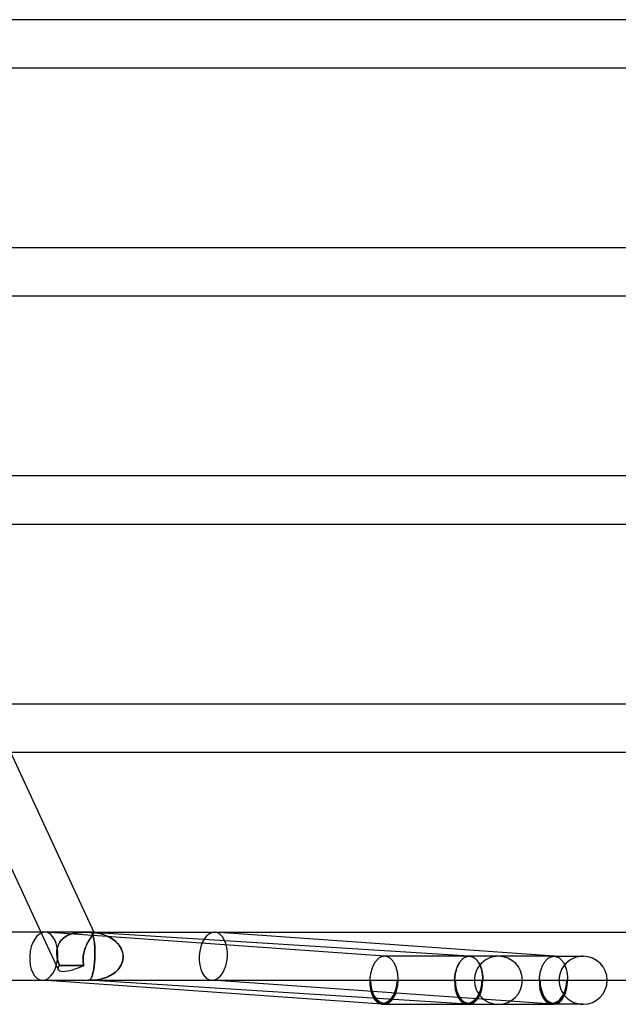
# Model space of a CAD drawing. Header units: millimetres. Extents: x -660 to 660, y -2 to 380.
# Tile 97 of 103: x 490 to 540, y -2 to 80. Entities that reach past the tile are written whole.
import ezdxf

# ---------------------------------------------------------------- set-up
doc = ezdxf.new("R2010")
doc.units = ezdxf.units.MM
doc.layers.add('HIDDEN', color=7, linetype='Continuous')
doc.layers.add('THICK', color=7, linetype='Continuous')

msp = doc.modelspace()

# ---------------------------------------------------------------- linework, layer by layer
at = {"layer": 'HIDDEN'}
for p, q in [((491.873, 4), (493.309, 0.896)), ((493.581, 3.354), (493.504, 3.261)), ((493.512, 3.271), (493.59, 3.365)), ((493.665, 3.442), (493.581, 3.354)), ((493.59, 3.365), (493.676, 3.452)), ((493.757, 3.522), (493.665, 3.442)), ((493.676, 3.452), (493.769, 3.531)), ((493.855, 3.595), (493.757, 3.522)), ((493.769, 3.531), (493.869, 3.604)), ((493.959, 3.661), (493.855, 3.595)), ((493.869, 3.604), (493.976, 3.671)), ((494.069, 3.72), (493.959, 3.661)), ((493.976, 3.671), (494.087, 3.729)), ((494.182, 3.773), (494.069, 3.72)), ((494.087, 3.729), (494.202, 3.781)), ((494.299, 3.818), (494.182, 3.773)), ((494.202, 3.781), (494.319, 3.826)), ((494.417, 3.857), (494.299, 3.818)), ((494.319, 3.826), (494.439, 3.864)), ((494.537, 3.89), (494.417, 3.857)), ((494.439, 3.864), (494.56, 3.896)), ((494.658, 3.918), (494.537, 3.89)), ((494.56, 3.896), (494.682, 3.923)), ((494.778, 3.94), (494.658, 3.918)), ((494.682, 3.923), (494.804, 3.944)), ((494.898, 3.958), (494.778, 3.94)), ((494.804, 3.944), (494.925, 3.961)), ((495.017, 3.972), (494.898, 3.958)), ((494.925, 3.961), (495.044, 3.974)), ((495.134, 3.982), (495.017, 3.972)), ((495.044, 3.974), (495.161, 3.984)), ((495.248, 3.989), (495.134, 3.982)), ((495.161, 3.984), (495.276, 3.991)), ((495.359, 3.994), (495.248, 3.989)), ((495.276, 3.991), (495.387, 3.995)), ((495.469, 3.997), (495.359, 3.994)), ((495.387, 3.995), (495.494, 3.998)), ((495.576, 3.999), (495.469, 3.997)), ((495.494, 3.998), (495.596, 3.999)), ((495.68, 4), (495.576, 3.999)), ((495.596, 3.999), (495.693, 4)), ((495.779, 4), (495.68, 4)), ((495.693, 4), (495.785, 4)), ((495.785, 4), (495.812, 4)), ((495.853, 3.294), (495.797, 3.194)), ((495.812, 4), (495.84, 4)), ((495.833, 3.259), (495.887, 3.352)), ((495.84, 4), (495.866, 4)), ((495.908, 3.388), (495.853, 3.294)), ((495.866, 4), (495.892, 4)), ((495.887, 3.352), (495.94, 3.439)), ((495.892, 4), (495.917, 4)), ((495.963, 3.475), (495.908, 3.388)), ((495.917, 4), (495.941, 4)), ((495.94, 3.439), (495.991, 3.519)), ((495.941, 4), (495.965, 4)), ((496.015, 3.555), (495.963, 3.475)), ((495.965, 4), (495.989, 4)), ((495.989, 4), (496.011, 4)), ((495.991, 3.519), (496.04, 3.592)), ((496.024, 3.997), (496.01, 3.997)), ((496.01, 3.997), (496.038, 3.987)), ((496.011, 4), (496.033, 4)), ((496.064, 3.627), (496.015, 3.555)), ((496.037, 3.996), (496.024, 3.997)), ((496.033, 4), (496.054, 4)), ((496.051, 3.996), (496.037, 3.996)), ((496.038, 3.987), (496.065, 3.968)), ((496.04, 3.592), (496.087, 3.659)), ((496.064, 3.995), (496.051, 3.996)), ((496.054, 4), (496.073, 4)), ((496.078, 3.994), (496.064, 3.995)), ((496.111, 3.692), (496.064, 3.627)), ((496.065, 3.968), (496.092, 3.942)), ((496.135, 4), (496.069, 4)), ((496.073, 4), (496.143, 4)), ((496.091, 3.994), (496.078, 3.994)), ((496.087, 3.659), (496.13, 3.718)), ((496.244, 3.982), (496.091, 3.994)), ((496.091, 3.994), (496.272, 3.979)), ((496.092, 3.942), (496.118, 3.908)), ((496.153, 3.749), (496.111, 3.692)), ((496.118, 3.908), (496.143, 3.866)), ((496.13, 3.718), (496.169, 3.771)), ((496.19, 3.999), (496.135, 4)), ((496.143, 4), (496.198, 3.999)), ((496.143, 3.866), (496.167, 3.817)), ((496.191, 3.799), (496.153, 3.749)), ((496.167, 3.817), (496.191, 3.761)), ((496.169, 3.771), (496.203, 3.816)), ((496.233, 3.996), (496.19, 3.999)), ((496.223, 3.842), (496.191, 3.799)), ((496.191, 3.761), (496.213, 3.697)), ((496.198, 3.999), (496.24, 3.996)), ((496.203, 3.816), (496.233, 3.855)), ((496.226, 3.655), (496.207, 3.716)), ((496.213, 3.697), (496.234, 3.627)), ((496.25, 3.879), (496.223, 3.842)), ((496.244, 3.588), (496.226, 3.655)), ((496.264, 3.991), (496.233, 3.996)), ((496.233, 3.855), (496.257, 3.889)), ((496.234, 3.627), (496.254, 3.549)), ((496.24, 3.996), (496.269, 3.99)), ((496.395, 3.964), (496.244, 3.982)), ((496.262, 3.515), (496.244, 3.588)), ((496.271, 3.909), (496.25, 3.879)), ((496.254, 3.549), (496.273, 3.462)), ((496.257, 3.889), (496.275, 3.916)), ((496.279, 3.436), (496.262, 3.515)), ((496.284, 3.983), (496.264, 3.991)), ((496.269, 3.99), (496.287, 3.982)), ((496.285, 3.934), (496.271, 3.909)), ((496.272, 3.979), (496.452, 3.956)), ((496.273, 3.462), (496.291, 3.368)), ((496.275, 3.916), (496.288, 3.939)), ((496.294, 3.35), (496.279, 3.436)), ((496.281, 4), (496.293, 3.974)), ((496.294, 3.971), (496.284, 3.983)), ((496.293, 3.953), (496.285, 3.934)), ((496.287, 3.982), (496.294, 3.969)), ((496.288, 3.939), (496.294, 3.957)), ((496.291, 3.368), (496.308, 3.265)), ((496.294, 3.969), (496.293, 3.953)), ((496.294, 3.957), (496.294, 3.971)), ((496.309, 3.257), (496.294, 3.35)), ((496.544, 3.941), (496.395, 3.964)), ((496.452, 3.956), (496.629, 3.925)), ((496.692, 3.911), (496.544, 3.941)), ((496.629, 3.925), (496.802, 3.885)), ((496.836, 3.877), (496.692, 3.911)), ((496.802, 3.885), (496.972, 3.838)), ((496.979, 3.836), (496.836, 3.877)), ((496.972, 3.838), (497.137, 3.783)), ((497.118, 3.79), (496.979, 3.836)), ((497.253, 3.739), (497.118, 3.79)), ((497.137, 3.783), (497.298, 3.721)), ((497.385, 3.683), (497.253, 3.739)), ((497.298, 3.721), (497.453, 3.651)), ((497.513, 3.621), (497.385, 3.683)), ((497.453, 3.651), (497.603, 3.574)), ((497.638, 3.554), (497.513, 3.621)), ((497.603, 3.574), (497.748, 3.488)), ((497.759, 3.48), (497.638, 3.554)), ((497.748, 3.488), (497.888, 3.393)), ((497.877, 3.401), (497.759, 3.48)), ((497.99, 3.316), (497.877, 3.401)), ((497.888, 3.393), (498.021, 3.29)), ((498.097, 3.224), (497.99, 3.316)), ((498.021, 3.29), (498.147, 3.178)), ((534.627, 1.998), (506.358, 3.995)), ((493.202, 2.372), (493.211, 2.494)), ((493.211, 2.489), (493.202, 2.368)), ((493.211, 2.494), (493.228, 2.614)), ((493.227, 2.608), (493.211, 2.489)), ((493.252, 2.725), (493.227, 2.608)), ((493.228, 2.614), (493.254, 2.732)), ((493.285, 2.84), (493.252, 2.725)), ((493.254, 2.732), (493.288, 2.848)), ((493.327, 2.952), (493.285, 2.84)), ((493.288, 2.848), (493.33, 2.96)), ((493.377, 3.06), (493.327, 2.952)), ((493.33, 2.96), (493.382, 3.068)), ((493.436, 3.163), (493.377, 3.06)), ((493.382, 3.068), (493.442, 3.172)), ((493.504, 3.261), (493.436, 3.163)), ((493.442, 3.172), (493.512, 3.271)), ((495.467, 2.367), (495.501, 2.488)), ((495.506, 2.504), (495.47, 2.38)), ((495.501, 2.488), (495.539, 2.607)), ((495.546, 2.627), (495.506, 2.504)), ((495.539, 2.607), (495.581, 2.724)), ((495.59, 2.747), (495.546, 2.627)), ((495.581, 2.724), (495.627, 2.839)), ((495.638, 2.865), (495.59, 2.747)), ((495.627, 2.839), (495.676, 2.95)), ((495.689, 2.98), (495.638, 2.865)), ((495.676, 2.95), (495.727, 3.057)), ((495.743, 3.089), (495.689, 2.98)), ((495.727, 3.057), (495.779, 3.16)), ((495.797, 3.194), (495.743, 3.089)), ((495.779, 3.16), (495.833, 3.259)), ((496.308, 3.265), (496.323, 3.155)), ((496.323, 3.158), (496.309, 3.257)), ((496.335, 3.052), (496.323, 3.158)), ((496.323, 3.155), (496.337, 3.035)), ((496.346, 2.94), (496.335, 3.052)), ((496.337, 3.035), (496.348, 2.908)), ((496.355, 2.821), (496.346, 2.94)), ((496.348, 2.908), (496.358, 2.772)), ((496.362, 2.696), (496.355, 2.821)), ((496.358, 2.772), (496.366, 2.629)), ((496.368, 2.565), (496.362, 2.696)), ((496.366, 2.629), (496.37, 2.479)), ((496.372, 2.429), (496.368, 2.565)), ((496.37, 2.479), (496.373, 2.323)), ((498.199, 3.126), (498.097, 3.224)), ((498.147, 3.178), (498.264, 3.057)), ((498.295, 3.022), (498.199, 3.126)), ((498.264, 3.057), (498.371, 2.928)), ((498.383, 2.912), (498.295, 3.022)), ((498.371, 2.928), (498.466, 2.79)), ((498.463, 2.796), (498.383, 2.912)), ((498.534, 2.674), (498.463, 2.796)), ((498.466, 2.79), (498.549, 2.644)), ((498.594, 2.547), (498.534, 2.674)), ((498.549, 2.644), (498.617, 2.49)), ((498.644, 2.415), (498.594, 2.547)), ((498.617, 2.49), (498.669, 2.331)), ((493.2, 2.249), (493.202, 2.372)), ((493.202, 2.368), (493.2, 2.246)), ((493.205, 2.125), (493.2, 2.249)), ((493.2, 2.246), (493.205, 2.123)), ((493.216, 2), (493.205, 2.125)), ((493.205, 2.123), (493.216, 2)), ((493.226, 1.924), (493.216, 2)), ((493.216, 2), (493.227, 1.923)), ((493.239, 1.848), (493.226, 1.924)), ((493.227, 1.923), (493.239, 1.846)), ((493.253, 1.772), (493.239, 1.848)), ((493.239, 1.846), (493.254, 1.769)), ((493.269, 1.696), (493.253, 1.772)), ((493.254, 1.769), (493.27, 1.692)), ((493.288, 1.62), (493.269, 1.696)), ((493.27, 1.692), (493.289, 1.616)), ((495.383, 1.772), (495.385, 1.848)), ((495.385, 1.846), (495.383, 1.769)), ((495.383, 1.696), (495.383, 1.772)), ((495.383, 1.769), (495.383, 1.692)), ((495.386, 1.62), (495.383, 1.696)), ((495.383, 1.692), (495.386, 1.616)), ((495.385, 1.848), (495.39, 1.924)), ((495.39, 1.923), (495.385, 1.846)), ((495.398, 2), (495.39, 1.923)), ((495.39, 1.924), (495.398, 2)), ((495.416, 2.127), (495.398, 2)), ((495.398, 2), (495.415, 2.123)), ((495.415, 2.123), (495.439, 2.246)), ((495.44, 2.254), (495.416, 2.127)), ((495.439, 2.246), (495.467, 2.367)), ((495.47, 2.38), (495.44, 2.254)), ((496.355, 1.701), (496.344, 1.554)), ((496.344, 1.554), (496.355, 1.701)), ((496.363, 1.849), (496.355, 1.701)), ((496.355, 1.701), (496.363, 1.849)), ((496.369, 2), (496.363, 1.849)), ((496.363, 1.849), (496.369, 2)), ((496.372, 2.163), (496.369, 2)), ((496.369, 2), (496.372, 2.146)), ((496.373, 2.289), (496.372, 2.429)), ((496.373, 2.323), (496.372, 2.163)), ((496.372, 2.146), (496.373, 2.289)), ((498.681, 2.279), (498.644, 2.415)), ((498.66, 1.554), (498.694, 1.701)), ((498.694, 1.701), (498.66, 1.554)), ((498.669, 2.331), (498.702, 2.167)), ((498.706, 2.141), (498.681, 2.279)), ((498.694, 1.701), (498.713, 1.849)), ((498.713, 1.849), (498.694, 1.701)), ((498.702, 2.167), (498.717, 2)), ((498.717, 2), (498.706, 2.141)), ((498.713, 1.849), (498.717, 2)), ((498.717, 2), (498.713, 1.849)), ((520.48, 2), (520.472, 2)), ((520.488, 2), (520.48, 2)), ((520.496, 2), (520.488, 2)), ((520.504, 1.999), (520.496, 2)), ((520.512, 1.999), (520.504, 1.999)), ((520.52, 1.998), (520.512, 1.999)), ((520.573, 1.993), (520.52, 1.998)), ((520.625, 1.983), (520.573, 1.993)), ((520.677, 1.969), (520.625, 1.983)), ((520.728, 1.951), (520.677, 1.969)), ((520.778, 1.93), (520.728, 1.951)), ((520.828, 1.904), (520.778, 1.93)), ((520.877, 1.875), (520.828, 1.904)), ((520.925, 1.842), (520.877, 1.875)), ((520.973, 1.805), (520.925, 1.842)), ((521.019, 1.764), (520.973, 1.805)), ((521.064, 1.72), (521.019, 1.764)), ((521.108, 1.672), (521.064, 1.72)), ((521.15, 1.621), (521.108, 1.672)), ((526.85, 1.65), (526.805, 1.596)), ((526.829, 1.629), (526.877, 1.683)), ((526.897, 1.7), (526.85, 1.65)), ((526.877, 1.683), (526.926, 1.732)), ((526.945, 1.747), (526.897, 1.7)), ((526.926, 1.732), (526.976, 1.778)), ((526.994, 1.79), (526.945, 1.747)), ((526.976, 1.778), (527.027, 1.819)), ((527.044, 1.83), (526.994, 1.79)), ((527.027, 1.819), (527.079, 1.857)), ((527.094, 1.865), (527.044, 1.83)), ((527.079, 1.857), (527.133, 1.89)), ((527.146, 1.896), (527.094, 1.865)), ((527.133, 1.89), (527.187, 1.919)), ((527.198, 1.924), (527.146, 1.896)), ((527.187, 1.919), (527.242, 1.944)), ((527.251, 1.947), (527.198, 1.924)), ((527.242, 1.944), (527.297, 1.964)), ((527.304, 1.966), (527.251, 1.947)), ((527.297, 1.964), (527.352, 1.98)), ((527.358, 1.981), (527.304, 1.966)), ((527.352, 1.98), (527.408, 1.991)), ((527.412, 1.991), (527.358, 1.981)), ((527.408, 1.991), (527.464, 1.998)), ((527.466, 1.998), (527.412, 1.991)), ((527.464, 1.998), (527.521, 2)), ((527.521, 2), (527.466, 1.998)), ((527.521, 2), (527.528, 2)), ((527.528, 2), (527.521, 2)), ((527.528, 2), (527.535, 2)), ((527.535, 2), (527.528, 2)), ((527.535, 2), (527.543, 2)), ((527.542, 2), (527.535, 2)), ((527.549, 1.999), (527.542, 2)), ((527.543, 2), (527.55, 1.999)), ((527.557, 1.999), (527.549, 1.999)), ((527.55, 1.999), (527.558, 1.999)), ((527.564, 1.999), (527.557, 1.999)), ((527.558, 1.999), (527.565, 1.999)), ((527.62, 1.993), (527.564, 1.999)), ((527.565, 1.999), (527.618, 1.993)), ((527.618, 1.993), (527.671, 1.984)), ((527.675, 1.982), (527.62, 1.993)), ((527.671, 1.984), (527.723, 1.97)), ((527.73, 1.968), (527.675, 1.982)), ((527.723, 1.97), (527.775, 1.953)), ((527.785, 1.948), (527.73, 1.968)), ((527.775, 1.953), (527.826, 1.931)), ((527.839, 1.924), (527.785, 1.948)), ((527.826, 1.931), (527.876, 1.906)), ((527.892, 1.896), (527.839, 1.924)), ((527.876, 1.906), (527.926, 1.876)), ((527.944, 1.863), (527.892, 1.896)), ((527.926, 1.876), (527.974, 1.843)), ((527.995, 1.826), (527.944, 1.863)), ((527.974, 1.843), (528.022, 1.806)), ((528.045, 1.785), (527.995, 1.826)), ((528.022, 1.806), (528.069, 1.766)), ((528.094, 1.739), (528.045, 1.785)), ((528.069, 1.766), (528.114, 1.722)), ((528.141, 1.69), (528.094, 1.739)), ((528.114, 1.722), (528.158, 1.674)), ((528.187, 1.637), (528.141, 1.69)), ((528.158, 1.674), (528.201, 1.623)), ((529.952, 2), (529.838, 2)), ((534.579, 2), (529.952, 2)), ((533.859, 1.596), (533.904, 1.65)), ((533.904, 1.65), (533.951, 1.701)), ((533.951, 1.701), (533.999, 1.747)), ((533.999, 1.747), (534.048, 1.791)), ((534.048, 1.791), (534.099, 1.83)), ((534.099, 1.83), (534.15, 1.865)), ((534.15, 1.865), (534.202, 1.896)), ((534.202, 1.896), (534.254, 1.924)), ((534.254, 1.924), (534.307, 1.947)), ((534.307, 1.947), (534.361, 1.966)), ((534.361, 1.966), (534.415, 1.981)), ((534.415, 1.981), (534.47, 1.991)), ((534.47, 1.991), (534.524, 1.998)), ((534.524, 1.998), (534.579, 2)), ((534.579, 2), (534.587, 2)), ((534.579, 2), (537.006, 2)), ((534.587, 2), (534.595, 2)), ((534.595, 2), (534.604, 2)), ((534.604, 2), (534.612, 1.999)), ((534.612, 1.999), (534.62, 1.999)), ((534.62, 1.999), (534.628, 1.998)), ((534.628, 1.998), (534.684, 1.992)), ((534.684, 1.992), (534.74, 1.981)), ((534.74, 1.981), (534.795, 1.966)), ((534.795, 1.966), (534.85, 1.946)), ((534.85, 1.946), (534.904, 1.922)), ((534.904, 1.922), (534.957, 1.893)), ((534.957, 1.893), (535.009, 1.86)), ((535.009, 1.86), (535.06, 1.823)), ((535.06, 1.823), (535.11, 1.781)), ((535.11, 1.781), (535.158, 1.736)), ((535.158, 1.736), (535.205, 1.686)), ((535.205, 1.686), (535.25, 1.633)), ((537.006, 2), (536.891, 2)), ((493.308, 1.544), (493.288, 1.62)), ((493.289, 1.616), (493.309, 1.54)), ((493.33, 1.468), (493.308, 1.544)), ((493.309, 1.54), (493.331, 1.465)), ((493.354, 1.393), (493.33, 1.468)), ((493.331, 1.465), (493.355, 1.39)), ((493.38, 1.318), (493.354, 1.393)), ((493.355, 1.39), (493.38, 1.316)), ((493.407, 1.244), (493.38, 1.318)), ((493.38, 1.316), (493.407, 1.244)), ((493.749, 1.244), (493.407, 1.244)), ((493.407, 1.244), (493.749, 1.244)), ((494.09, 1.245), (493.749, 1.244)), ((493.749, 1.244), (494.09, 1.245)), ((494.429, 1.245), (494.09, 1.245)), ((494.09, 1.245), (494.429, 1.245)), ((494.768, 1.245), (494.429, 1.245)), ((494.429, 1.245), (494.768, 1.245)), ((495.108, 1.244), (494.768, 1.245)), ((494.768, 1.245), (495.108, 1.244)), ((495.448, 1.244), (495.108, 1.244)), ((495.108, 1.244), (495.448, 1.244)), ((495.392, 1.544), (495.386, 1.62)), ((495.386, 1.616), (495.392, 1.54)), ((495.401, 1.468), (495.392, 1.544)), ((495.392, 1.54), (495.401, 1.465)), ((495.413, 1.393), (495.401, 1.468)), ((495.401, 1.465), (495.414, 1.39)), ((495.429, 1.318), (495.413, 1.393)), ((495.414, 1.39), (495.43, 1.316)), ((495.448, 1.244), (495.429, 1.318)), ((495.43, 1.316), (495.448, 1.244)), ((496.264, 0.902), (496.243, 0.792)), ((496.243, 0.792), (496.264, 0.902)), ((496.283, 1.019), (496.264, 0.902)), ((496.264, 0.902), (496.283, 1.019)), ((496.301, 1.143), (496.283, 1.019)), ((496.283, 1.019), (496.301, 1.143)), ((496.317, 1.274), (496.301, 1.143)), ((496.301, 1.143), (496.317, 1.274)), ((496.332, 1.411), (496.317, 1.274)), ((496.317, 1.274), (496.332, 1.411)), ((496.344, 1.554), (496.332, 1.411)), ((496.332, 1.411), (496.344, 1.554)), ((498.292, 0.902), (498.187, 0.792)), ((498.187, 0.792), (498.292, 0.902)), ((498.292, 0.902), (498.388, 1.019)), ((498.388, 1.019), (498.292, 0.902)), ((498.388, 1.019), (498.474, 1.143)), ((498.474, 1.143), (498.388, 1.019)), ((498.474, 1.143), (498.548, 1.274)), ((498.548, 1.274), (498.474, 1.143)), ((498.548, 1.274), (498.611, 1.411)), ((498.611, 1.411), (498.548, 1.274)), ((498.611, 1.411), (498.66, 1.554)), ((498.66, 1.554), (498.611, 1.411)), ((521.191, 1.567), (521.15, 1.621)), ((521.23, 1.509), (521.191, 1.567)), ((521.267, 1.449), (521.23, 1.509)), ((521.303, 1.385), (521.267, 1.449)), ((521.338, 1.319), (521.303, 1.385)), ((521.37, 1.25), (521.338, 1.319)), ((521.401, 1.178), (521.37, 1.25)), ((521.429, 1.105), (521.401, 1.178)), ((521.456, 1.029), (521.429, 1.105)), ((521.48, 0.95), (521.456, 1.029)), ((521.502, 0.87), (521.48, 0.95)), ((521.523, 0.788), (521.502, 0.87)), ((526.402, 0.743), (526.425, 0.831)), ((526.447, 0.892), (526.422, 0.808)), ((526.425, 0.831), (526.452, 0.917)), ((526.474, 0.974), (526.447, 0.892)), ((526.452, 0.917), (526.48, 1)), ((526.503, 1.053), (526.474, 0.974)), ((526.48, 1), (526.511, 1.082)), ((526.534, 1.13), (526.503, 1.053)), ((526.511, 1.082), (526.544, 1.16)), ((526.568, 1.205), (526.534, 1.13)), ((526.544, 1.16), (526.579, 1.236)), ((526.603, 1.278), (526.568, 1.205)), ((526.579, 1.236), (526.616, 1.31)), ((526.64, 1.348), (526.603, 1.278)), ((526.616, 1.31), (526.655, 1.38)), ((526.679, 1.415), (526.64, 1.348)), ((526.655, 1.38), (526.696, 1.448)), ((526.72, 1.478), (526.679, 1.415)), ((526.696, 1.448), (526.739, 1.512)), ((526.762, 1.539), (526.72, 1.478)), ((526.739, 1.512), (526.783, 1.572)), ((526.805, 1.596), (526.762, 1.539)), ((526.783, 1.572), (526.829, 1.629)), ((528.231, 1.58), (528.187, 1.637)), ((528.201, 1.623), (528.242, 1.569)), ((528.273, 1.52), (528.231, 1.58)), ((528.242, 1.569), (528.282, 1.512)), ((528.314, 1.455), (528.273, 1.52)), ((528.282, 1.512), (528.32, 1.451)), ((528.352, 1.388), (528.314, 1.455)), ((528.32, 1.451), (528.356, 1.388)), ((528.389, 1.317), (528.352, 1.388)), ((528.356, 1.388), (528.391, 1.321)), ((528.424, 1.244), (528.389, 1.317)), ((528.391, 1.321), (528.423, 1.252)), ((528.423, 1.252), (528.454, 1.18)), ((528.456, 1.167), (528.424, 1.244)), ((528.454, 1.18), (528.483, 1.107)), ((528.486, 1.088), (528.456, 1.167)), ((528.483, 1.107), (528.509, 1.03)), ((528.514, 1.007), (528.486, 1.088)), ((528.509, 1.03), (528.534, 0.952)), ((528.54, 0.923), (528.514, 1.007)), ((528.534, 0.952), (528.556, 0.872)), ((528.563, 0.836), (528.54, 0.923)), ((528.556, 0.872), (528.577, 0.79)), ((528.583, 0.748), (528.563, 0.836)), ((533.474, 0.808), (533.499, 0.892)), ((533.499, 0.892), (533.526, 0.974)), ((533.526, 0.974), (533.555, 1.053)), ((533.555, 1.053), (533.587, 1.131)), ((533.587, 1.131), (533.62, 1.206)), ((533.62, 1.206), (533.656, 1.278)), ((533.656, 1.278), (533.693, 1.348)), ((533.693, 1.348), (533.732, 1.415)), ((533.732, 1.415), (533.773, 1.478)), ((533.773, 1.478), (533.815, 1.539)), ((533.815, 1.539), (533.859, 1.596)), ((535.25, 1.633), (535.294, 1.576)), ((535.294, 1.576), (535.336, 1.516)), ((535.336, 1.516), (535.376, 1.451)), ((535.376, 1.451), (535.415, 1.384)), ((535.415, 1.384), (535.451, 1.314)), ((535.451, 1.314), (535.485, 1.24)), ((535.485, 1.24), (535.517, 1.164)), ((535.517, 1.164), (535.547, 1.085)), ((535.547, 1.085), (535.574, 1.004)), ((535.574, 1.004), (535.599, 0.92)), ((535.599, 0.92), (535.622, 0.834)), ((535.622, 0.834), (535.642, 0.746)), ((492.039, 0), (495.867, 0)), ((495.847, 0.002), (495.845, 0.003)), ((495.845, 0.003), (495.863, 0.002)), ((495.863, 0.002), (495.845, 0.003)), ((495.845, 0.003), (495.847, 0.002)), ((495.849, 0.002), (495.847, 0.002)), ((495.847, 0.002), (495.849, 0.002)), ((495.851, 0.001), (495.849, 0.002)), ((495.849, 0.002), (495.851, 0.001)), ((495.853, 0.001), (495.851, 0.001)), ((495.851, 0.001), (495.853, 0.001)), ((495.855, 0.001), (495.853, 0.001)), ((495.853, 0.001), (495.855, 0.001)), ((495.857, 0.001), (495.855, 0.001)), ((495.855, 0.001), (495.857, 0.001)), ((495.858, 0), (495.857, 0.001)), ((495.857, 0.001), (495.858, 0)), ((495.859, 0), (495.858, 0)), ((495.858, 0), (495.859, 0)), ((495.86, 0), (495.859, 0)), ((495.859, 0), (495.86, 0)), ((495.861, 0), (495.86, 0)), ((495.86, 0), (495.861, 0)), ((495.862, 0), (495.861, 0)), ((495.861, 0), (495.862, 0)), ((527.352, -1.996), (495.861, 0)), ((495.887, 0.002), (495.862, 0)), ((495.862, 0), (495.887, 0.002)), ((495.862, 0), (495.862, 0)), ((495.862, 0), (495.862, 0)), ((495.863, 0.002), (495.882, 0.001)), ((495.882, 0.001), (495.863, 0.002)), ((495.882, 0.001), (495.901, 0.001)), ((495.901, 0.001), (495.882, 0.001)), ((495.911, 0.01), (495.887, 0.002)), ((495.887, 0.002), (495.911, 0.01)), ((495.901, 0.001), (495.92, 0.001)), ((495.92, 0.001), (495.901, 0.001)), ((495.935, 0.023), (495.911, 0.01)), ((495.911, 0.01), (495.935, 0.023)), ((495.92, 0.001), (495.939, 0)), ((495.939, 0), (495.92, 0.001)), ((495.96, 0.043), (495.935, 0.023)), ((495.935, 0.023), (495.96, 0.043)), ((495.939, 0), (495.958, 0)), ((495.958, 0), (495.939, 0)), ((495.958, 0), (496.109, 0.002)), ((496.109, 0.002), (495.958, 0)), ((495.984, 0.069), (495.96, 0.043)), ((495.96, 0.043), (495.984, 0.069)), ((496.009, 0.101), (495.984, 0.069)), ((495.984, 0.069), (496.009, 0.101)), ((495.988, 0), (519.25, 0)), ((496.033, 0.139), (496.009, 0.101)), ((496.009, 0.101), (496.033, 0.139)), ((496.058, 0.183), (496.033, 0.139)), ((496.033, 0.139), (496.058, 0.183)), ((496.082, 0.235), (496.058, 0.183)), ((496.058, 0.183), (496.082, 0.235)), ((496.107, 0.293), (496.082, 0.235)), ((496.082, 0.235), (496.107, 0.293)), ((496.131, 0.358), (496.107, 0.293)), ((496.107, 0.293), (496.131, 0.358)), ((496.109, 0.002), (496.26, 0.01)), ((496.26, 0.01), (496.109, 0.002)), ((496.154, 0.43), (496.131, 0.358)), ((496.131, 0.358), (496.154, 0.43)), ((496.177, 0.509), (496.154, 0.43)), ((496.154, 0.43), (496.177, 0.509)), ((496.2, 0.596), (496.177, 0.509)), ((496.177, 0.509), (496.2, 0.596)), ((496.222, 0.69), (496.2, 0.596)), ((496.2, 0.596), (496.222, 0.69)), ((496.243, 0.792), (496.222, 0.69)), ((496.222, 0.69), (496.243, 0.792)), ((496.26, 0.01), (496.411, 0.023)), ((496.411, 0.023), (496.26, 0.01)), ((496.411, 0.023), (496.561, 0.043)), ((496.561, 0.043), (496.411, 0.023)), ((496.561, 0.043), (496.71, 0.069)), ((496.71, 0.069), (496.561, 0.043)), ((496.71, 0.069), (496.858, 0.101)), ((496.858, 0.101), (496.71, 0.069)), ((496.858, 0.101), (497.005, 0.139)), ((497.005, 0.139), (496.858, 0.101)), ((497.005, 0.139), (497.15, 0.183)), ((497.15, 0.183), (497.005, 0.139)), ((497.15, 0.183), (497.293, 0.235)), ((497.293, 0.235), (497.15, 0.183)), ((497.293, 0.235), (497.433, 0.293)), ((497.433, 0.293), (497.293, 0.235)), ((497.433, 0.293), (497.57, 0.358)), ((497.57, 0.358), (497.433, 0.293)), ((497.57, 0.358), (497.703, 0.43)), ((497.703, 0.43), (497.57, 0.358)), ((497.703, 0.43), (497.832, 0.509)), ((497.832, 0.509), (497.703, 0.43)), ((497.832, 0.509), (497.957, 0.596)), ((497.957, 0.596), (497.832, 0.509)), ((497.957, 0.596), (498.075, 0.69)), ((498.075, 0.69), (497.957, 0.596)), ((498.075, 0.69), (498.187, 0.792)), ((498.187, 0.792), (498.075, 0.69)), ((530.921, -1.75), (506.076, 0.005)), ((519.25, 0), (519.309, 0)), ((519.309, 0), (521.543, 0)), ((521.541, 0.705), (521.523, 0.788)), ((521.556, 0.62), (521.541, 0.705)), ((521.542, 0), (521.601, 0)), ((521.57, 0.534), (521.556, 0.62)), ((521.581, 0.446), (521.57, 0.534)), ((521.59, 0.358), (521.581, 0.446)), ((521.596, 0.27), (521.59, 0.358)), ((521.6, 0.18), (521.596, 0.27)), ((521.602, 0.09), (521.6, 0.18)), ((521.601, 0), (521.602, 0.09)), ((521.601, 0), (526.304, 0)), ((526.304, 0), (526.307, 0.095)), ((526.307, 0.093), (526.304, 0)), ((526.304, 0), (526.362, 0)), ((526.362, 0), (526.304, 0)), ((526.307, 0.095), (526.312, 0.191)), ((526.313, 0.185), (526.307, 0.093)), ((526.312, 0.191), (526.321, 0.285)), ((526.321, 0.277), (526.313, 0.185)), ((526.321, 0.285), (526.332, 0.379)), ((526.332, 0.368), (526.321, 0.277)), ((526.332, 0.379), (526.346, 0.472)), ((526.345, 0.458), (526.332, 0.368)), ((526.361, 0.548), (526.345, 0.458)), ((526.346, 0.472), (526.362, 0.564)), ((526.379, 0.636), (526.361, 0.548)), ((526.362, 0.564), (526.38, 0.654)), ((526.363, 0), (528.596, 0)), ((526.399, 0.723), (526.379, 0.636)), ((526.38, 0.654), (526.402, 0.743)), ((526.422, 0.808), (526.399, 0.723)), ((528.577, 0.79), (528.595, 0.706)), ((528.601, 0.659), (528.583, 0.748)), ((528.595, 0.706), (528.61, 0.621)), ((528.596, 0), (528.655, 0)), ((528.655, 0), (528.596, 0)), ((528.617, 0.567), (528.601, 0.659)), ((528.61, 0.621), (528.624, 0.535)), ((528.63, 0.475), (528.617, 0.567)), ((528.624, 0.535), (528.635, 0.447)), ((528.64, 0.382), (528.63, 0.475)), ((528.635, 0.447), (528.643, 0.359)), ((528.648, 0.287), (528.64, 0.382)), ((528.643, 0.359), (528.65, 0.27)), ((528.653, 0.192), (528.648, 0.287)), ((528.65, 0.27), (528.654, 0.18)), ((528.655, 0.096), (528.653, 0.192)), ((528.654, 0.18), (528.655, 0.09)), ((528.655, 0), (528.655, 0.096)), ((528.655, 0.09), (528.655, 0)), ((528.658, 0), (531.953, 0)), ((533.357, 0), (533.36, 0.093)), ((533.416, 0), (533.357, 0)), ((533.36, 0.093), (533.366, 0.185)), ((533.366, 0.185), (533.374, 0.277)), ((533.374, 0.277), (533.385, 0.368)), ((533.385, 0.368), (533.398, 0.458)), ((533.398, 0.458), (533.413, 0.548)), ((533.413, 0.548), (533.431, 0.636)), ((533.431, 0.636), (533.452, 0.723)), ((533.452, 0.723), (533.474, 0.808)), ((535.642, 0.746), (535.659, 0.656)), ((535.708, 0), (535.649, 0)), ((535.659, 0.656), (535.674, 0.566)), ((535.674, 0.566), (535.686, 0.474)), ((535.686, 0.474), (535.696, 0.38)), ((535.696, 0.38), (535.703, 0.286)), ((535.703, 0.286), (535.707, 0.191)), ((535.707, 0.191), (535.709, 0.096)), ((535.709, 0.096), (535.708, 0)), ((529.838, -2), (529.952, -2)), ((536.891, -2), (537.006, -2))]:
    msp.add_line(p, q, dxfattribs=at)
for centre, radius, start, end in [((529.952, 0), 2, 89.99929, 180.00002), ((537.006, 0), 2, 89.99981, 180.00002), ((537.006, 0), 2, 0, 89.99981), ((529.952, 0), 2, 180.00002, 270.00071), ((537.006, 0), 2, 180.00002, 270.00019), ((520.426, 0), 1.9, 265.95482, 270.00008), ((527.479, 0), 1.9, 266.36936, 269.99956), ((534.533, 0), 1.9, 265.95562, 270.00082)]:
    msp.add_arc(centre, radius, start, end, dxfattribs=at)
for centre, major_axis, ratio, start_param, end_param in [((492.11, 2), (0.141, 1.995), 0.586828, -3.100167, -0.000122), ((506.217, 2), (0.141, 1.995), 0.586828, 0.041425, 3.141471), ((506.217, 2), (0.141, 1.995), 0.586828, -3.100167, -0.000122), ((506.217, 2), (0.141, 1.995), 0.586828, -0.000122, 0.041425), ((495.124, 1.736), (-1.815, -0.84), 0.291769, -0.489082, 0), ((495.124, 1.736), (-1.815, -0.84), 0.291769, -0.489082, 0), ((495.124, 1.736), (-1.815, -0.84), 0.291769, 0, 0.562697), ((495.124, 1.736), (-1.815, -0.84), 0.291769, 0.562697, 1.614475), ((492.11, 2), (0.141, 1.995), 0.586828, 3.141471, 3.183018), ((506.217, 2), (0.141, 1.995), 0.586828, 3.141471, 3.183018), ((520.426, 0), (-0.134, -1.895), 0.586828, -1.529371, -0.000122), ((520.426, 0), (0, -1.9), 0.587785, -1.570796, 0), ((520.426, 0), (-0.134, -1.895), 0.586828, -0.000122, 1.612222), ((520.426, 0), (0, -2), 0.587785, 0, 1.570796), ((520.426, 0), (0, -1.9), 0.587785, 0, 1.570796), ((527.479, 0), (-0.127, -1.996), 0.587014, -1.533604, -0.000121), ((527.479, 0), (-0.127, -1.996), 0.587014, -1.533604, -0.000121), ((527.479, 0), (0.12, 1.896), 0.587014, 1.607989, 3.141472), ((527.479, 0), (0, 1.9), 0.587785, 1.570796, 3.141593), ((527.479, 0), (0.12, 1.896), 0.587014, 3.141472, 4.749582), ((527.479, 0), (-0.127, -1.996), 0.587014, 0.037193, 1.607989), ((527.479, 0), (0, 1.9), 0.587785, -3.141593, -1.570796), ((527.479, 0), (0, -2), 0.587785, 0, 1.570796), ((534.533, 0), (0, -2), 0.587785, -1.570796, -0.060013), ((534.533, 0), (-0.134, -1.895), 0.586828, -1.529371, -0.000122), ((534.533, 0), (0, -1.9), 0.587785, -1.570796, 0), ((534.533, 0), (-0.134, -1.895), 0.586828, -0.000122, 1.612222), ((534.533, 0), (0, -1.9), 0.587785, 0, 1.570796), ((520.426, 0), (-0.141, -1.995), 0.586828, 0.059958, 1.612222), ((527.479, 0), (0, -2), 0.587785, -1.570796, 0), ((527.479, 0), (0.12, 1.896), 0.587014, 1.607989, 3.141472), ((527.479, 0), (0, 1.9), 0.587785, 1.570796, 3.141593), ((527.479, 0), (0.12, 1.896), 0.587014, 3.141472, 4.749582), ((527.479, 0), (0, -2), 0.587785, 0, 1.570796), ((527.479, 0), (0, 1.9), 0.587785, 3.141593, 4.712389), ((534.533, 0), (-0.141, -1.995), 0.586828, -1.529371, -0.000122), ((527.479, 0), (-0.127, -1.996), 0.587014, -0.000121, 0.037193)]:
    msp.add_ellipse(centre, major_axis=major_axis, ratio=ratio, start_param=start_param, end_param=end_param, dxfattribs=at)
at = {"layer": 'THICK'}
for p, q in [((568.999, 80), (461.123, 80)), ((462.973, 76), (568.997, 76)), ((579.748, 61), (469.913, 61)), ((471.763, 57), (579.747, 57)), ((590.498, 42), (478.702, 42)), ((480.552, 38), (590.497, 38)), ((601.248, 23), (487.491, 23)), ((488.625, 20.55), (496.281, 4)), ((484.934, 19), (491.873, 4)), ((489.342, 19), (601.247, 19)), ((495.787, 4), (189.655, 4)), ((520.496, 2), (492.251, 3.995)), ((495.808, 4), (495.779, 4)), ((495.836, 4), (495.808, 4)), ((495.863, 4), (495.836, 4)), ((495.89, 4), (495.863, 4)), ((495.916, 4), (495.89, 4)), ((495.941, 4), (495.916, 4)), ((495.964, 4), (495.941, 4)), ((495.987, 4), (495.964, 4)), ((496.009, 4), (495.987, 4)), ((496.03, 4), (496.009, 4)), ((496.01, 3.997), (496.024, 3.997)), ((496.037, 3.987), (496.01, 3.997)), ((496.024, 3.997), (496.037, 3.996)), ((496.05, 4), (496.03, 4)), ((496.037, 3.996), (496.051, 3.996)), ((496.063, 3.97), (496.037, 3.987)), ((496.069, 4), (496.05, 4)), ((496.051, 3.996), (496.064, 3.995)), ((496.089, 3.945), (496.063, 3.97)), ((496.064, 3.995), (496.078, 3.994)), ((496.068, 4), (522.774, 4)), ((496.078, 3.994), (496.091, 3.994)), ((496.114, 3.913), (496.089, 3.945)), ((527.542, 2), (496.114, 3.992)), ((496.139, 3.874), (496.114, 3.913)), ((496.162, 3.828), (496.139, 3.874)), ((496.185, 3.775), (496.162, 3.828)), ((496.207, 3.716), (496.185, 3.775)), ((522.774, 4), (546.262, 4)), ((519.831, 1.683), (519.783, 1.629)), ((519.88, 1.732), (519.831, 1.683)), ((519.93, 1.778), (519.88, 1.732)), ((519.981, 1.819), (519.93, 1.778)), ((520.033, 1.857), (519.981, 1.819)), ((520.086, 1.89), (520.033, 1.857)), ((520.14, 1.919), (520.086, 1.89)), ((520.195, 1.944), (520.14, 1.919)), ((520.249, 1.964), (520.195, 1.944)), ((520.305, 1.98), (520.249, 1.964)), ((520.36, 1.991), (520.305, 1.98)), ((520.416, 1.998), (520.36, 1.991)), ((520.472, 2), (520.416, 1.998)), ((529.952, 2), (520.472, 2)), ((519.377, 0.831), (519.353, 0.743)), ((519.403, 0.917), (519.377, 0.831)), ((519.432, 1), (519.403, 0.917)), ((519.463, 1.082), (519.432, 1)), ((519.497, 1.16), (519.463, 1.082)), ((519.532, 1.236), (519.497, 1.16)), ((519.569, 1.31), (519.532, 1.236)), ((519.608, 1.38), (519.569, 1.31)), ((519.65, 1.447), (519.608, 1.38)), ((519.693, 1.512), (519.65, 1.447)), ((519.737, 1.572), (519.693, 1.512)), ((519.783, 1.629), (519.737, 1.572)), ((203.773, 0), (492.039, 0)), ((520.285, -1.995), (491.969, 0.005)), ((519.254, 0.095), (519.25, 0)), ((519.26, 0.191), (519.254, 0.095)), ((519.269, 0.285), (519.26, 0.191)), ((519.281, 0.379), (519.269, 0.285)), ((519.295, 0.472), (519.281, 0.379)), ((519.312, 0.564), (519.295, 0.472)), ((519.331, 0.654), (519.312, 0.564)), ((519.353, 0.743), (519.331, 0.654)), ((531.953, 0), (613, 0)), ((520.426, -2), (529.952, -2)), ((529.952, -2), (534.533, -2)), ((534.391, -1.995), (530.921, -1.75)), ((537.006, -2), (534.533, -2))]:
    msp.add_line(p, q, dxfattribs=at)
for centre, start, end in [((529.952, 0), 0, 89.99929), ((529.952, 0), 270.00071, 0), ((537.006, 0), 270.00019, 0)]:
    msp.add_arc(centre, 2, start, end, dxfattribs=at)
for centre, major_axis, ratio, start_param, end_param in [((492.11, 2), (0.141, 1.995), 0.586828, 0.041425, 3.141471), ((492.11, 2), (0.141, 1.995), 0.586828, -0.000122, 0.041425), ((520.426, 0), (0, -2), 0.587785, -1.570796, 0), ((534.533, 0), (-0.141, -1.995), 0.586828, 0.041425, 1.612222), ((534.533, 0), (0, -2), 0.587785, 0, 1.570796), ((520.426, 0), (-0.141, -1.995), 0.586828, -1.529371, -0.000122), ((520.426, 0), (-0.141, -1.995), 0.586828, -0.000122, 0.041425), ((520.426, 0), (-0.141, -1.995), 0.586828, 0.041425, 0.059958), ((534.533, 0), (-0.141, -1.995), 0.586828, -0.000122, 0.041425), ((534.533, 0), (0, -2), 0.587785, -0.060013, 0)]:
    msp.add_ellipse(centre, major_axis=major_axis, ratio=ratio, start_param=start_param, end_param=end_param, dxfattribs=at)

doc.saveas('drawing.dxf')
